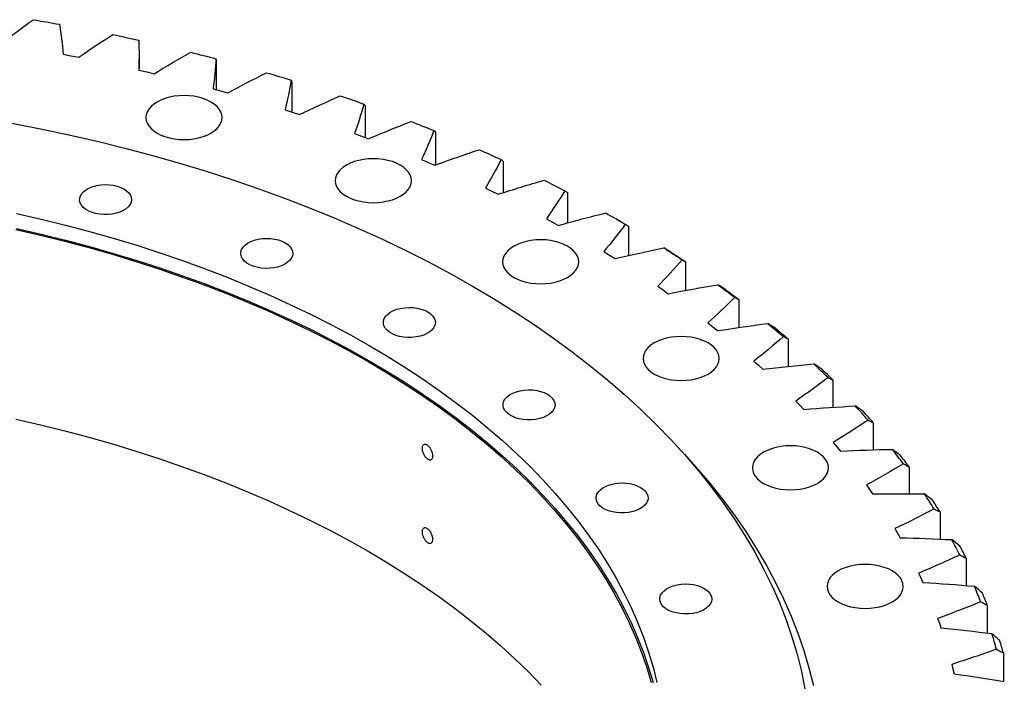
# Model space of a CAD drawing. Header units: millimetres. Extents: x -527 to 6920, y 16328 to 21890.
# Tile 12 of 12: x 4658 to 5188, y 19201 to 19557. Entities that reach past the tile are written whole.
import ezdxf

# ---------------------------------------------------------------- set-up
doc = ezdxf.new("R2010")
doc.units = ezdxf.units.MM
doc.header["$LTSCALE"] = 20

msp = doc.modelspace()

# ---------------------------------------------------------------- linework, layer by layer
at = {"color": 7, "linetype": 'Continuous', "lineweight": 25}
for p, q in [((4681.18, 19538.45), (4685.44, 19537.65)), ((4685.44, 19537.65), (4689.67, 19536.81)), ((4722.16, 19529.87), (4722.16, 19536.16)), ((4763.66, 19535.23), (4763.66, 19519.43)), ((4722.06, 19529.89), (4726.22, 19528.94)), ((4726.22, 19528.94), (4730.36, 19527.95)), ((4761.95, 19519.9), (4766, 19518.8)), ((4804.39, 19523.74), (4804.39, 19507.34)), ((4766, 19518.8), (4770.03, 19517.67)), ((4843.82, 19510.83), (4843.82, 19493.68)), ((4800.7, 19508.51), (4804.63, 19507.27)), ((4804.63, 19507.27), (4808.52, 19505.99)), ((4838.16, 19495.76), (4841.95, 19494.38)), ((4841.95, 19494.38), (4845.7, 19492.97)), ((4881.79, 19496.54), (4881.79, 19478.79)), ((4874.19, 19481.7), (4877.82, 19480.19)), ((4877.82, 19480.19), (4881.41, 19478.65)), ((4918.17, 19480.93), (4918.17, 19463.92)), ((4908.65, 19466.39), (4912.12, 19464.76)), ((4912.12, 19464.76), (4915.54, 19463.09)), ((4952.81, 19464.05), (4952.81, 19447.66)), ((4941.42, 19449.89), (4944.7, 19448.14)), ((4944.7, 19448.14), (4947.94, 19446.35)), ((4981.58, 19448.31), (4978.75, 19449.94)), ((4985.59, 19445.97), (4985.59, 19430.1)), ((4972.36, 19432.25), (4975.45, 19430.38)), ((4975.45, 19430.38), (4978.49, 19428.49)), ((5016.38, 19426.77), (5016.38, 19411.31)), ((5001.36, 19413.55), (5004.25, 19411.57)), ((5004.25, 19411.57), (5007.08, 19409.57)), ((5045.06, 19406.5), (5045.06, 19391.38)), ((5028.31, 19393.85), (5030.98, 19391.78)), ((5030.98, 19391.78), (5033.6, 19389.68)), ((5071.53, 19385.26), (5071.53, 19370.39)), ((5053.11, 19373.23), (5055.56, 19371.07)), ((5055.56, 19371.07), (5057.94, 19368.88)), ((5095.68, 19363.11), (5095.68, 19348.42)), ((5075.67, 19351.77), (5077.88, 19349.52)), ((5077.88, 19349.52), (5080.03, 19347.25)), ((5117.43, 19340.15), (5117.43, 19325.54)), ((5095.89, 19329.55), (5097.86, 19327.23)), ((5097.86, 19327.23), (5099.76, 19324.89)), ((5136.68, 19316.46), (5136.68, 19301.86)), ((5113.71, 19306.65), (5115.42, 19304.26)), ((5115.42, 19304.26), (5117.07, 19301.86)), ((5153.37, 19292.13), (5153.37, 19277.48)), ((5129.05, 19283.16), (5130.51, 19280.72)), ((5130.51, 19280.72), (5131.89, 19278.26)), ((5167.44, 19267.25), (5167.44, 19252.48)), ((5141.86, 19259.17), (5143.05, 19256.68)), ((5143.05, 19256.68), (5144.17, 19254.18)), ((5178.82, 19241.92), (5178.82, 19226.96)), ((5152.08, 19234.77), (5153.01, 19232.24)), ((5153.01, 19232.24), (5153.86, 19229.71)), ((5187.49, 19216.24), (5187.49, 19201)), ((5159.68, 19210.05), (5160.34, 19207.5)), ((5160.34, 19207.5), (5160.92, 19204.94))]:
    msp.add_line(p, q, dxfattribs=at)
at = {"color": 7, "linetype": 'Continuous', "lineweight": 25, "flags": 128}
for points in [[(4665.06, 19557.02), (4666.85, 19556.72), (4668.64, 19556.42), (4670.42, 19556.11), (4672.2, 19555.8), (4673.99, 19555.49), (4675.77, 19555.18), (4677.55, 19554.86), (4679.32, 19554.54)], [(4707.95, 19549), (4709.7, 19548.64), (4711.45, 19548.27), (4713.2, 19547.9), (4714.95, 19547.53), (4716.7, 19547.16), (4718.44, 19546.78), (4720.18, 19546.4), (4721.92, 19546.02)], [(4749.91, 19539.47), (4751.62, 19539.05), (4753.32, 19538.62), (4755.03, 19538.19), (4756.73, 19537.76), (4758.44, 19537.32), (4760.14, 19536.88), (4761.84, 19536.44), (4763.53, 19536)], [(4790.76, 19528.47), (4792.43, 19527.99), (4794.08, 19527.5), (4795.74, 19527.01), (4797.4, 19526.51), (4799.05, 19526.02), (4800.7, 19525.52), (4802.35, 19525.02), (4803.99, 19524.52)], [(4731.84, 19495.98), (4733.85, 19494.96), (4736.08, 19494.1), (4738.49, 19493.41), (4741.03, 19492.92), (4743.66, 19492.61), (4746.33, 19492.51), (4749.01, 19492.61), (4751.64, 19492.92), (4754.18, 19493.41), (4756.58, 19494.1), (4758.81, 19494.96), (4760.83, 19495.98), (4762.6, 19497.14), (4764.08, 19498.43), (4765.27, 19499.82), (4766.13, 19501.28), (4766.66, 19502.8), (4766.83, 19504.35), (4766.66, 19505.89), (4766.13, 19507.41), (4765.27, 19508.88), (4764.08, 19510.26), (4762.6, 19511.55), (4760.83, 19512.72), (4758.81, 19513.74), (4756.58, 19514.6), (4754.18, 19515.28), (4751.64, 19515.78), (4749.01, 19516.08), (4746.33, 19516.18), (4743.66, 19516.08), (4741.03, 19515.78), (4738.49, 19515.28), (4736.08, 19514.6), (4733.85, 19513.74), (4731.84, 19512.72), (4730.07, 19511.55), (4728.58, 19510.26), (4727.39, 19508.88), (4726.53, 19507.41), (4726.01, 19505.89), (4725.83, 19504.35), (4726.01, 19502.8), (4726.53, 19501.28), (4727.39, 19499.82), (4728.58, 19498.43), (4730.07, 19497.14), (4731.84, 19495.98)], [(4830.37, 19516.04), (4831.98, 19515.49), (4833.58, 19514.95), (4835.18, 19514.4), (4836.78, 19513.85), (4838.38, 19513.3), (4839.97, 19512.74), (4841.57, 19512.18), (4843.15, 19511.62)], [(4653.58, 19501.4), (4669.03, 19498.37), (4684.33, 19495.11), (4699.48, 19491.63), (4714.46, 19487.91), (4729.27, 19483.97), (4743.9, 19479.8), (4758.33, 19475.42), (4772.56, 19470.82), (4786.58, 19466), (4800.37, 19460.98), (4813.94, 19455.75), (4827.25, 19450.32), (4840.32, 19444.68), (4853.13, 19438.85), (4865.67, 19432.83), (4877.93, 19426.62), (4889.91, 19420.23), (4901.59, 19413.66)], [(4868.58, 19502.22), (4870.12, 19501.62), (4871.67, 19501.02), (4873.21, 19500.42), (4874.74, 19499.81), (4876.28, 19499.2), (4877.81, 19498.59), (4879.34, 19497.98), (4880.87, 19497.36)], [(4905.24, 19487.07), (4906.72, 19486.42), (4908.19, 19485.76), (4909.67, 19485.11), (4911.14, 19484.45), (4912.6, 19483.79), (4914.07, 19483.12), (4915.53, 19482.45), (4916.99, 19481.79)], [(4833.73, 19462.02), (4835.75, 19461), (4837.98, 19460.14), (4840.38, 19459.45), (4842.92, 19458.95), (4845.55, 19458.65), (4848.23, 19458.55), (4850.9, 19458.65), (4853.53, 19458.95), (4856.07, 19459.45), (4858.48, 19460.14), (4860.71, 19461), (4862.72, 19462.02), (4864.49, 19463.18), (4865.98, 19464.47), (4867.17, 19465.86), (4868.03, 19467.32), (4868.55, 19468.84), (4868.73, 19470.39), (4868.55, 19471.93), (4868.03, 19473.45), (4867.17, 19474.91), (4865.98, 19476.3), (4864.49, 19477.59), (4862.72, 19478.75), (4860.71, 19479.77), (4858.48, 19480.63), (4856.07, 19481.32), (4853.53, 19481.82), (4850.9, 19482.12), (4848.23, 19482.22), (4845.55, 19482.12), (4842.92, 19481.82), (4840.38, 19481.32), (4837.98, 19480.63), (4835.75, 19479.77), (4833.73, 19478.75), (4831.96, 19477.59), (4830.47, 19476.3), (4829.29, 19474.91), (4828.43, 19473.45), (4827.9, 19471.93), (4827.73, 19470.39), (4827.9, 19468.84), (4828.43, 19467.32), (4829.29, 19465.86), (4830.47, 19464.47), (4831.96, 19463.18), (4833.73, 19462.02)], [(4713.97, 19465.91), (4715.43, 19464.92), (4716.59, 19463.8), (4717.44, 19462.6), (4717.93, 19461.33), (4718.07, 19460.03), (4717.84, 19458.74), (4717.26, 19457.48), (4716.33, 19456.29), (4715.09, 19455.21), (4713.56, 19454.25), (4711.79, 19453.45), (4709.82, 19452.82), (4707.69, 19452.39), (4705.48, 19452.15), (4703.22, 19452.13), (4700.99, 19452.31), (4698.84, 19452.69), (4696.83, 19453.28), (4695, 19454.04), (4693.41, 19454.96), (4692.09, 19456.01), (4691.08, 19457.17), (4690.41, 19458.42), (4690.1, 19459.7), (4690.14, 19461), (4690.55, 19462.28), (4691.3, 19463.51), (4692.39, 19464.65), (4693.78, 19465.67), (4695.44, 19466.55), (4697.32, 19467.27), (4699.37, 19467.81), (4701.55, 19468.14), (4703.79, 19468.27), (4706.04, 19468.19), (4708.23, 19467.91), (4710.32, 19467.42), (4712.25, 19466.75), (4713.97, 19465.91)], [(4940.22, 19470.65), (4941.62, 19469.95), (4943.02, 19469.24), (4944.42, 19468.53), (4945.82, 19467.82), (4947.21, 19467.11), (4948.6, 19466.39), (4949.99, 19465.68), (4951.38, 19464.96)], [(4656.2, 19452.81), (4669.44, 19449.76), (4682.53, 19446.51), (4695.48, 19443.06), (4708.26, 19439.43), (4720.88, 19435.59), (4733.31, 19431.57), (4745.56, 19427.37), (4757.62, 19422.97), (4769.47, 19418.4), (4781.11, 19413.65), (4792.53, 19408.73), (4803.73, 19403.63), (4814.69, 19398.37), (4825.41, 19392.95), (4835.87, 19387.36), (4846.08, 19381.62)], [(4973.37, 19453.02), (4974.7, 19452.26), (4976.03, 19451.51), (4977.35, 19450.75), (4978.67, 19449.99), (4979.98, 19449.23), (4981.29, 19448.47), (4982.6, 19447.7), (4983.91, 19446.94)], [(4981.58, 19448.31), (4982.52, 19447.76), (4983.55, 19447.17), (4984.57, 19446.57), (4985.59, 19445.97)], [(4655.84, 19444.1), (4669.05, 19441.06), (4682.13, 19437.82), (4695.05, 19434.38), (4707.81, 19430.75), (4720.4, 19426.92), (4732.81, 19422.91), (4745.04, 19418.71), (4757.08, 19414.32), (4768.91, 19409.76), (4780.53, 19405.02), (4791.93, 19400.11), (4803.1, 19395.02), (4814.04, 19389.77), (4824.74, 19384.35), (4835.18, 19378.78), (4845.38, 19373.05)], [(4656.2, 19444.64), (4669.44, 19441.59), (4682.53, 19438.34), (4695.48, 19434.9), (4708.26, 19431.26), (4720.88, 19427.43), (4733.31, 19423.41), (4745.56, 19419.2), (4757.62, 19414.81), (4769.47, 19410.24), (4781.11, 19405.49), (4792.53, 19400.56), (4803.73, 19395.47), (4814.69, 19390.21), (4825.41, 19384.78), (4835.87, 19379.2), (4846.08, 19373.45)], [(4800.77, 19436.98), (4802.23, 19435.99), (4803.4, 19434.87), (4804.24, 19433.67), (4804.73, 19432.4), (4804.87, 19431.1), (4804.64, 19429.81), (4804.06, 19428.55), (4803.13, 19427.36), (4801.89, 19426.28), (4800.36, 19425.32), (4798.59, 19424.52), (4796.62, 19423.89), (4794.49, 19423.46), (4792.28, 19423.22), (4790.03, 19423.19), (4787.79, 19423.38), (4785.64, 19423.76), (4783.63, 19424.35), (4781.8, 19425.11), (4780.21, 19426.03), (4778.89, 19427.08), (4777.88, 19428.24), (4777.21, 19429.49), (4776.9, 19430.77), (4776.94, 19432.07), (4777.35, 19433.35), (4778.1, 19434.58), (4779.19, 19435.72), (4780.58, 19436.74), (4782.24, 19437.62), (4784.12, 19438.34), (4786.17, 19438.87), (4788.35, 19439.21), (4790.59, 19439.34), (4792.84, 19439.26), (4795.04, 19438.98), (4797.13, 19438.49), (4799.05, 19437.82), (4800.77, 19436.98)], [(4923.87, 19418.36), (4925.88, 19417.34), (4928.11, 19416.48), (4930.52, 19415.79), (4933.06, 19415.29), (4935.69, 19414.99), (4938.36, 19414.89), (4941.04, 19414.99), (4943.67, 19415.29), (4946.21, 19415.79), (4948.61, 19416.48), (4950.84, 19417.34), (4952.86, 19418.36), (4954.62, 19419.52), (4956.11, 19420.81), (4957.3, 19422.2), (4958.16, 19423.66), (4958.69, 19425.18), (4958.86, 19426.72), (4958.69, 19428.27), (4958.16, 19429.79), (4957.3, 19431.25), (4956.11, 19432.64), (4954.62, 19433.93), (4952.86, 19435.09), (4950.84, 19436.11), (4948.61, 19436.97), (4946.21, 19437.66), (4943.67, 19438.16), (4941.04, 19438.46), (4938.36, 19438.56), (4935.69, 19438.46), (4933.06, 19438.16), (4930.52, 19437.66), (4928.11, 19436.97), (4925.88, 19436.11), (4923.87, 19435.09), (4922.1, 19433.93), (4920.61, 19432.64), (4919.42, 19431.25), (4918.56, 19429.79), (4918.04, 19428.27), (4917.86, 19426.72), (4918.04, 19425.18), (4918.56, 19423.66), (4919.42, 19422.2), (4920.61, 19420.81), (4922.1, 19419.52), (4923.87, 19418.36)], [(5004.59, 19434.24), (5005.83, 19433.44), (5007.08, 19432.64), (5008.31, 19431.84), (5009.55, 19431.03), (5010.78, 19430.22), (5012.01, 19429.42), (5013.23, 19428.61), (5014.45, 19427.79)], [(5008.67, 19431.8), (5009.65, 19431.18), (5010.61, 19430.55), (5011.58, 19429.92), (5012.55, 19429.29), (5013.51, 19428.66), (5014.47, 19428.03), (5015.43, 19427.4), (5016.38, 19426.77)], [(4901.59, 19413.66), (4912.97, 19406.92), (4924.04, 19400.01), (4934.8, 19392.93), (4945.23, 19385.69), (4955.32, 19378.29), (4965.08, 19370.75), (4974.49, 19363.06), (4983.56, 19355.23), (4992.26, 19347.27), (5000.6, 19339.18), (5008.57, 19330.96), (5016.16, 19322.63), (5023.37, 19314.19), (5030.2, 19305.64), (5036.64, 19296.98), (5042.68, 19288.24), (5048.33, 19279.41), (5053.57, 19270.49), (5058.41, 19261.5), (5062.84, 19252.44), (5066.85, 19243.31), (5070.45, 19234.13), (5073.63, 19224.89), (5076.39, 19215.61), (5078.73, 19206.3), (5080.65, 19196.95)], [(5033.74, 19414.38), (5034.9, 19413.54), (5036.05, 19412.7), (5037.2, 19411.85), (5038.35, 19411.01), (5039.49, 19410.16), (5040.63, 19409.31), (5041.77, 19408.46), (5042.9, 19407.6)], [(5037.91, 19411.8), (5038.81, 19411.14), (5039.71, 19410.48), (5040.61, 19409.82), (5041.5, 19409.16), (5042.4, 19408.5), (5043.29, 19407.83), (5044.18, 19407.17), (5045.06, 19406.5)], [(4877.55, 19399.78), (4879.01, 19398.79), (4880.18, 19397.68), (4881.02, 19396.47), (4881.51, 19395.21), (4881.65, 19393.91), (4881.42, 19392.61), (4880.84, 19391.36), (4879.91, 19390.17), (4878.67, 19389.09), (4877.14, 19388.13), (4875.37, 19387.33), (4873.4, 19386.7), (4871.27, 19386.26), (4869.06, 19386.03), (4866.81, 19386), (4864.57, 19386.18), (4862.42, 19386.57), (4860.41, 19387.15), (4858.58, 19387.91), (4856.99, 19388.83), (4855.67, 19389.89), (4854.66, 19391.05), (4853.99, 19392.29), (4853.68, 19393.58), (4853.72, 19394.88), (4854.13, 19396.16), (4854.88, 19397.39), (4855.97, 19398.53), (4857.36, 19399.55), (4859.02, 19400.43), (4860.9, 19401.15), (4862.95, 19401.68), (4865.13, 19402.02), (4867.37, 19402.15), (4869.62, 19402.07), (4871.82, 19401.79), (4873.91, 19401.3), (4875.83, 19400.63), (4877.55, 19399.78)], [(5060.72, 19393.53), (5061.79, 19392.65), (5062.85, 19391.77), (5063.91, 19390.89), (5064.96, 19390), (5066.01, 19389.11), (5067.06, 19388.22), (5068.1, 19387.33), (5069.14, 19386.44)], [(5064.95, 19390.8), (5065.79, 19390.11), (5066.61, 19389.42), (5067.44, 19388.73), (5068.26, 19388.04), (5069.08, 19387.34), (5069.9, 19386.65), (5070.72, 19385.96), (5071.53, 19385.26)], [(4999.5, 19366.32), (5001.51, 19365.3), (5003.74, 19364.44), (5006.15, 19363.76), (5008.69, 19363.26), (5011.32, 19362.96), (5013.99, 19362.86), (5016.67, 19362.96), (5019.3, 19363.26), (5021.84, 19363.76), (5024.24, 19364.44), (5026.47, 19365.3), (5028.49, 19366.32), (5030.26, 19367.49), (5031.75, 19368.77), (5032.93, 19370.16), (5033.79, 19371.63), (5034.32, 19373.15), (5034.49, 19374.69), (5034.32, 19376.24), (5033.79, 19377.75), (5032.93, 19379.22), (5031.75, 19380.61), (5030.26, 19381.9), (5028.49, 19383.06), (5026.47, 19384.08), (5024.24, 19384.94), (5021.84, 19385.63), (5019.3, 19386.12), (5016.67, 19386.42), (5013.99, 19386.53), (5011.32, 19386.42), (5008.69, 19386.12), (5006.15, 19385.63), (5003.74, 19384.94), (5001.51, 19384.08), (4999.5, 19383.06), (4997.73, 19381.9), (4996.24, 19380.61), (4995.05, 19379.22), (4994.19, 19377.75), (4993.67, 19376.24), (4993.49, 19374.69), (4993.67, 19373.15), (4994.19, 19371.63), (4995.05, 19370.16), (4996.24, 19368.77), (4997.73, 19367.49), (4999.5, 19366.32)], [(4846.08, 19381.62), (4856.03, 19375.72), (4865.71, 19369.68), (4875.11, 19363.5), (4884.22, 19357.17), (4893.04, 19350.71), (4901.57, 19344.11), (4909.8, 19337.39), (4917.72, 19330.55), (4925.33, 19323.59), (4932.61, 19316.52), (4939.58, 19309.34), (4946.22, 19302.06), (4952.52, 19294.68), (4958.49, 19287.2), (4964.12, 19279.64), (4969.4, 19272), (4974.33, 19264.28), (4978.91, 19256.49), (4983.14, 19248.63), (4987.01, 19240.71), (4990.52, 19232.73), (4993.67, 19224.71), (4996.45, 19216.63), (4998.86, 19208.52), (5000.91, 19200.38)], [(4845.38, 19373.05), (4855.31, 19367.16), (4864.96, 19361.13), (4874.34, 19354.95), (4883.44, 19348.64), (4892.25, 19342.19), (4900.76, 19335.61), (4908.98, 19328.9), (4916.88, 19322.07), (4924.47, 19315.12), (4931.75, 19308.06), (4938.7, 19300.9), (4945.33, 19293.63), (4951.62, 19286.26), (4957.58, 19278.8), (4963.19, 19271.26), (4968.47, 19263.63), (4973.39, 19255.92), (4977.96, 19248.14), (4982.18, 19240.3), (4986.04, 19232.39), (4989.55, 19224.43), (4992.69, 19216.42), (4995.46, 19208.36), (4997.87, 19200.27)], [(4846.08, 19373.45), (4856.03, 19367.56), (4865.71, 19361.52), (4875.11, 19355.33), (4884.22, 19349), (4893.04, 19342.54), (4901.57, 19335.95), (4909.8, 19329.23), (4917.72, 19322.38), (4925.33, 19315.43), (4932.61, 19308.35), (4939.58, 19301.17), (4946.22, 19293.89), (4952.52, 19286.51), (4958.49, 19279.04), (4964.12, 19271.48), (4969.4, 19263.83), (4974.33, 19256.11), (4978.91, 19248.32), (4983.14, 19240.46), (4987.01, 19232.54), (4990.52, 19224.57), (4993.67, 19216.54), (4996.45, 19208.47), (4998.86, 19200.36)], [(4941.98, 19355.46), (4943.44, 19354.47), (4944.6, 19353.36), (4945.44, 19352.15), (4945.94, 19350.88), (4946.07, 19349.58), (4945.85, 19348.29), (4945.26, 19347.03), (4944.34, 19345.85), (4943.1, 19344.76), (4941.57, 19343.81), (4939.8, 19343), (4937.82, 19342.38), (4935.7, 19341.94), (4933.48, 19341.7), (4931.23, 19341.68), (4929, 19341.86), (4926.85, 19342.25), (4924.83, 19342.83), (4923.01, 19343.59), (4921.41, 19344.51), (4920.1, 19345.56), (4919.09, 19346.73), (4918.42, 19347.97), (4918.1, 19349.26), (4918.15, 19350.56), (4918.55, 19351.84), (4919.31, 19353.06), (4920.4, 19354.2), (4921.79, 19355.23), (4923.44, 19356.11), (4925.32, 19356.82), (4927.38, 19357.36), (4929.55, 19357.69), (4931.79, 19357.83), (4934.04, 19357.75), (4936.24, 19357.46), (4938.33, 19356.98), (4940.26, 19356.3), (4941.98, 19355.46)], [(4655.84, 19342.04), (4669.05, 19338.99), (4682.13, 19335.75), (4695.05, 19332.31), (4707.81, 19328.68), (4720.4, 19324.85), (4732.81, 19320.84), (4745.04, 19316.64), (4757.08, 19312.26), (4768.91, 19307.69), (4780.53, 19302.95), (4791.93, 19298.04), (4803.1, 19292.95), (4814.04, 19287.7), (4824.74, 19282.29), (4835.18, 19276.71), (4845.38, 19270.98)], [(5058.33, 19307.5), (5060.34, 19306.48), (5062.57, 19305.62), (5064.98, 19304.93), (5067.52, 19304.44), (5070.15, 19304.13), (5072.82, 19304.03), (5075.5, 19304.13), (5078.13, 19304.44), (5080.67, 19304.93), (5083.07, 19305.62), (5085.3, 19306.48), (5087.32, 19307.5), (5089.09, 19308.66), (5090.58, 19309.95), (5091.76, 19311.34), (5092.62, 19312.81), (5093.15, 19314.32), (5093.32, 19315.87), (5093.15, 19317.41), (5092.62, 19318.93), (5091.76, 19320.4), (5090.58, 19321.79), (5089.09, 19323.07), (5087.32, 19324.24), (5085.3, 19325.26), (5083.07, 19326.12), (5080.67, 19326.8), (5078.13, 19327.3), (5075.5, 19327.6), (5072.82, 19327.7), (5070.15, 19327.6), (5067.52, 19327.3), (5064.98, 19326.8), (5062.57, 19326.12), (5060.34, 19325.26), (5058.33, 19324.24), (5056.56, 19323.07), (5055.07, 19321.79), (5053.88, 19320.4), (5053.02, 19318.93), (5052.5, 19317.41), (5052.32, 19315.87), (5052.5, 19314.32), (5053.02, 19312.81), (5053.88, 19311.34), (5055.07, 19309.95), (5056.56, 19308.66), (5058.33, 19307.5)], [(5015.72, 19323.13), (5021.95, 19316.25), (5029.24, 19307.72), (5036.14, 19299.08), (5042.65, 19290.34), (5048.75, 19281.5), (5054.46, 19272.57), (5059.75, 19263.57), (5064.64, 19254.48), (5069.11, 19245.32), (5073.17, 19236.1), (5076.81, 19226.82), (5080.02, 19217.49), (5082.81, 19208.12), (5085.18, 19198.7)], [(4992.09, 19305.35), (4993.55, 19304.36), (4994.72, 19303.25), (4995.56, 19302.04), (4996.05, 19300.77), (4996.19, 19299.47), (4995.96, 19298.18), (4995.38, 19296.92), (4994.45, 19295.74), (4993.21, 19294.65), (4991.68, 19293.7), (4989.91, 19292.89), (4987.94, 19292.27), (4985.81, 19291.83), (4983.6, 19291.6), (4981.35, 19291.57), (4979.12, 19291.75), (4976.96, 19292.14), (4974.95, 19292.72), (4973.12, 19293.48), (4971.53, 19294.4), (4970.21, 19295.46), (4969.2, 19296.62), (4968.53, 19297.86), (4968.22, 19299.15), (4968.26, 19300.45), (4968.67, 19301.73), (4969.42, 19302.95), (4970.51, 19304.09), (4971.9, 19305.12), (4973.56, 19306), (4975.44, 19306.72), (4977.49, 19307.25), (4979.67, 19307.59), (4981.91, 19307.72), (4984.16, 19307.64), (4986.36, 19307.35), (4988.45, 19306.87), (4990.37, 19306.19), (4992.09, 19305.35)], [(4845.38, 19270.98), (4855.31, 19265.09), (4864.96, 19259.06), (4874.34, 19252.89), (4883.44, 19246.57), (4892.25, 19240.12), (4900.76, 19233.54), (4908.98, 19226.83), (4916.88, 19220), (4924.47, 19213.06), (4931.75, 19206), (4938.7, 19198.83)], [(5098.57, 19243.67), (5100.58, 19242.65), (5102.81, 19241.79), (5105.22, 19241.11), (5107.76, 19240.61), (5110.39, 19240.31), (5113.06, 19240.21), (5115.74, 19240.31), (5118.37, 19240.61), (5120.91, 19241.11), (5123.31, 19241.79), (5125.54, 19242.65), (5127.56, 19243.67), (5129.33, 19244.84), (5130.82, 19246.12), (5132, 19247.51), (5132.87, 19248.98), (5133.39, 19250.5), (5133.56, 19252.04), (5133.39, 19253.59), (5132.87, 19255.1), (5132, 19256.57), (5130.82, 19257.96), (5129.33, 19259.24), (5127.56, 19260.41), (5125.54, 19261.43), (5123.31, 19262.29), (5120.91, 19262.97), (5118.37, 19263.47), (5115.74, 19263.77), (5113.06, 19263.87), (5110.39, 19263.77), (5107.76, 19263.47), (5105.22, 19262.97), (5102.81, 19262.29), (5100.58, 19261.43), (5098.57, 19260.41), (5096.8, 19259.24), (5095.31, 19257.96), (5094.12, 19256.57), (5093.26, 19255.1), (5092.74, 19253.59), (5092.56, 19252.04), (5092.74, 19250.5), (5093.26, 19248.98), (5094.12, 19247.51), (5095.31, 19246.12), (5096.8, 19244.84), (5098.57, 19243.67)], [(5026.37, 19250.98), (5027.83, 19249.99), (5029, 19248.88), (5029.84, 19247.67), (5030.33, 19246.4), (5030.47, 19245.1), (5030.24, 19243.81), (5029.66, 19242.55), (5028.73, 19241.37), (5027.49, 19240.28), (5025.96, 19239.32), (5024.19, 19238.52), (5022.22, 19237.89), (5020.09, 19237.46), (5017.88, 19237.22), (5015.63, 19237.2), (5013.4, 19237.38), (5011.24, 19237.77), (5009.23, 19238.35), (5007.4, 19239.11), (5005.81, 19240.03), (5004.49, 19241.08), (5003.48, 19242.25), (5002.81, 19243.49), (5002.5, 19244.78), (5002.54, 19246.08), (5002.95, 19247.36), (5003.7, 19248.58), (5004.79, 19249.72), (5006.18, 19250.74), (5007.84, 19251.63), (5009.72, 19252.34), (5011.77, 19252.88), (5013.95, 19253.21), (5016.19, 19253.35), (5018.44, 19253.27), (5020.64, 19252.98), (5022.73, 19252.5), (5024.65, 19251.82), (5026.37, 19250.98)]]:
    msp.add_lwpolyline(points, dxfattribs=at)
at = {"color": 7, "linetype": 'Continuous', "lineweight": 25}
for centre, radius, start, end in [((4769.56, 19036.88), 460.35, 45.3517, 46.6742), ((4771.25, 19032.98), 462.87, 45.4991, 46.5268), ((4803.02, 19069.19), 413.82, 41.1537, 42.5736), ((4804.9, 19065.47), 416.08, 41.3119, 42.4153), ((4834.68, 19095.48), 372.67, 36.6496, 38.1722), ((4836.72, 19091.91), 374.7, 36.8193, 38.0025), ((4863.74, 19115.92), 337.13, 31.8286, 33.4564), ((4865.95, 19112.46), 338.96, 32.01, 33.275), ((4889.48, 19130.9), 307.33, 26.6912, 28.4226), ((4891.83, 19127.52), 309.01, 26.8841, 28.2296), ((4911.24, 19141.04), 283.32, 21.253, 23.0808), ((4913.7, 19137.72), 284.87, 21.4567, 22.8771), ((4928.44, 19147.14), 265.06, 15.5481, 17.4589), ((4931, 19143.85), 266.5, 15.761, 17.246)]:
    msp.add_arc(centre, radius, start, end, dxfattribs=at)
for points in [[(4648.12, 19544.2), (4653.59, 19548.54), (4659.24, 19552.82), (4665.06, 19557.02)], [(4679.32, 19554.54), (4680.15, 19549.18), (4680.77, 19543.82), (4681.18, 19538.45)], [(4689.67, 19536.81), (4695.6, 19540.95), (4701.7, 19545.01), (4707.95, 19549)], [(4721.92, 19546.02), (4722.18, 19540.64), (4722.23, 19535.27), (4722.06, 19529.89)], [(4730.36, 19527.95), (4736.72, 19531.87), (4743.24, 19535.72), (4749.91, 19539.47)], [(4763.53, 19536), (4763.22, 19530.62), (4762.69, 19525.26), (4761.95, 19519.9)], [(4763.53, 19536), (4763.58, 19535.74), (4763.62, 19535.49), (4763.66, 19535.23)], [(4770.03, 19517.67), (4776.79, 19521.36), (4783.71, 19524.96), (4790.76, 19528.47)], [(4803.99, 19524.52), (4803.1, 19519.17), (4802.01, 19513.83), (4800.7, 19508.51)], [(4803.99, 19524.52), (4804.13, 19524.26), (4804.26, 19524), (4804.39, 19523.74)], [(4808.52, 19505.99), (4815.67, 19509.43), (4822.95, 19512.78), (4830.37, 19516.04)], [(4843.15, 19511.62), (4841.7, 19506.31), (4840.03, 19501.02), (4838.16, 19495.76)], [(4843.15, 19511.62), (4843.38, 19511.36), (4843.6, 19511.09), (4843.82, 19510.83)], [(4845.7, 19492.97), (4853.2, 19496.15), (4860.83, 19499.24), (4868.58, 19502.22)], [(4880.87, 19497.36), (4878.84, 19492.11), (4876.62, 19486.89), (4874.19, 19481.7)], [(4880.87, 19497.36), (4881.18, 19497.09), (4881.49, 19496.81), (4881.79, 19496.54)], [(4881.41, 19478.65), (4889.24, 19481.56), (4897.18, 19484.37), (4905.24, 19487.07)], [(4916.99, 19481.79), (4914.41, 19476.62), (4911.63, 19471.49), (4908.65, 19466.39)], [(4916.99, 19481.79), (4917.39, 19481.5), (4917.78, 19481.21), (4918.17, 19480.93)], [(4915.54, 19463.09), (4923.66, 19465.72), (4931.89, 19468.24), (4940.22, 19470.65)], [(4951.38, 19464.96), (4948.25, 19459.89), (4944.93, 19454.87), (4941.42, 19449.89)], [(4951.38, 19464.96), (4951.86, 19464.65), (4952.34, 19464.35), (4952.81, 19464.05)], [(4947.94, 19446.35), (4956.33, 19448.68), (4964.8, 19450.9), (4973.37, 19453.02)], [(4983.91, 19446.94), (4980.25, 19441.99), (4976.4, 19437.09), (4972.36, 19432.25)], [(4983.91, 19446.94), (4984.47, 19446.61), (4985.04, 19446.29), (4985.59, 19445.97)], [(4978.49, 19428.49), (4987.11, 19430.52), (4995.81, 19432.43), (5004.59, 19434.24)], [(5008.67, 19431.8), (5007.31, 19432.62), (5005.95, 19433.43), (5004.59, 19434.24)], [(5014.45, 19427.79), (5010.27, 19422.99), (5005.91, 19418.24), (5001.36, 19413.55)], [(5014.45, 19427.79), (5015.1, 19427.45), (5015.74, 19427.11), (5016.38, 19426.77)], [(5007.08, 19409.57), (5015.9, 19411.29), (5024.79, 19412.9), (5033.74, 19414.38)], [(5037.91, 19411.8), (5036.52, 19412.67), (5035.13, 19413.53), (5033.74, 19414.38)], [(5042.9, 19407.6), (5038.21, 19402.95), (5033.35, 19398.37), (5028.31, 19393.85)], [(5042.9, 19407.6), (5043.63, 19407.23), (5044.35, 19406.87), (5045.06, 19406.5)], [(5033.6, 19389.68), (5042.58, 19391.08), (5051.63, 19392.37), (5060.72, 19393.53)], [(5064.95, 19390.8), (5063.54, 19391.71), (5062.13, 19392.63), (5060.72, 19393.53)], [(5069.14, 19386.44), (5063.97, 19381.97), (5058.63, 19377.56), (5053.11, 19373.23)], [(5069.14, 19386.44), (5069.94, 19386.04), (5070.74, 19385.65), (5071.53, 19385.26)], [(5057.94, 19368.88), (5067.06, 19369.96), (5076.23, 19370.92), (5085.43, 19371.76)], [(5089.71, 19368.88), (5088.28, 19369.84), (5086.85, 19370.8), (5085.43, 19371.76)], [(5093.07, 19364.38), (5087.43, 19360.1), (5081.63, 19355.9), (5075.67, 19351.77)], [(5093.07, 19364.38), (5093.95, 19363.96), (5094.82, 19363.53), (5095.68, 19363.11)], [(5080.03, 19347.25), (5089.24, 19348.01), (5098.49, 19348.64), (5107.77, 19349.16)], [(5112.08, 19346.12), (5110.64, 19347.13), (5109.2, 19348.15), (5107.77, 19349.16)], [(5114.61, 19341.52), (5108.52, 19337.44), (5102.29, 19333.45), (5095.89, 19329.55)], [(5114.61, 19341.52), (5115.55, 19341.06), (5116.49, 19340.6), (5117.43, 19340.15)], [(5099.76, 19324.89), (5109.04, 19325.31), (5118.34, 19325.61), (5127.65, 19325.8)], [(5131.98, 19322.61), (5130.54, 19323.67), (5129.09, 19324.74), (5127.65, 19325.8)], [(5133.67, 19317.93), (5127.16, 19314.08), (5120.51, 19310.32), (5113.71, 19306.65)], [(5133.67, 19317.93), (5134.67, 19317.44), (5135.68, 19316.95), (5136.68, 19316.46)], [(5117.07, 19301.86), (5126.38, 19301.95), (5135.69, 19301.93), (5145.01, 19301.78)], [(5149.34, 19298.43), (5147.89, 19299.55), (5146.45, 19300.66), (5145.01, 19301.78)], [(5150.17, 19293.71), (5143.27, 19290.1), (5136.23, 19286.58), (5129.05, 19283.16)], [(5150.17, 19293.71), (5151.24, 19293.18), (5152.31, 19292.66), (5153.37, 19292.13)], [(5131.89, 19278.26), (5141.2, 19278.02), (5150.49, 19277.66), (5159.77, 19277.19)], [(5164.08, 19273.69), (5162.64, 19274.86), (5161.21, 19276.02), (5159.77, 19277.19)], [(5164.06, 19268.95), (5156.79, 19265.59), (5149.38, 19262.33), (5141.86, 19259.17)], [(5164.06, 19268.95), (5165.19, 19268.38), (5166.32, 19267.82), (5167.44, 19267.25)], [(5144.17, 19254.18), (5153.43, 19253.61), (5162.67, 19252.92), (5171.88, 19252.12)], [(5176.16, 19248.46), (5174.73, 19249.68), (5173.31, 19250.9), (5171.88, 19252.12)], [(5175.29, 19243.75), (5167.67, 19240.65), (5159.93, 19237.66), (5152.08, 19234.77)], [(5175.29, 19243.75), (5176.47, 19243.14), (5177.65, 19242.53), (5178.82, 19241.92)], [(5153.86, 19229.71), (5163.04, 19228.81), (5172.18, 19227.8), (5181.29, 19226.66)], [(5185.53, 19222.86), (5184.12, 19224.13), (5182.7, 19225.4), (5181.29, 19226.66)], [(5183.8, 19218.19), (5175.87, 19215.37), (5167.83, 19212.66), (5159.68, 19210.05)], [(5183.8, 19218.19), (5185.03, 19217.53), (5186.26, 19216.88), (5187.49, 19216.24)], [(5160.92, 19204.94), (5169.99, 19203.72), (5179.01, 19202.38), (5187.98, 19200.92)]]:
    msp.add_open_spline(points, degree=3, dxfattribs=at)
for points in [[(4880.29, 19322.29), (4880.29, 19322.05), (4880.27, 19321.82), (4880.2, 19321.4), (4880.14, 19321.21), (4880, 19320.86), (4879.91, 19320.71), (4879.7, 19320.46), (4879.58, 19320.35), (4879.31, 19320.2), (4879.17, 19320.15), (4878.86, 19320.1), (4878.69, 19320.1), (4878.34, 19320.16), (4878.16, 19320.21), (4877.79, 19320.38), (4877.6, 19320.48), (4877.22, 19320.74), (4877.03, 19320.9), (4876.66, 19321.24), (4876.48, 19321.44), (4876.13, 19321.86), (4875.96, 19322.09), (4875.64, 19322.57), (4875.49, 19322.83), (4875.22, 19323.35), (4875.1, 19323.62), (4874.89, 19324.16), (4874.8, 19324.44), (4874.65, 19324.98), (4874.6, 19325.25), (4874.52, 19325.77), (4874.5, 19326.03), (4874.5, 19326.51), (4874.52, 19326.73), (4874.6, 19327.16), (4874.65, 19327.35), (4874.8, 19327.7), (4874.89, 19327.85), (4875.1, 19328.11), (4875.22, 19328.21), (4875.49, 19328.37), (4875.64, 19328.42), (4875.95, 19328.47), (4876.12, 19328.47), (4876.47, 19328.41), (4876.66, 19328.36), (4877.03, 19328.2), (4877.22, 19328.09), (4877.6, 19327.83), (4877.79, 19327.68), (4878.15, 19327.33), (4878.34, 19327.13), (4878.69, 19326.71), (4878.85, 19326.48), (4879.16, 19326), (4879.31, 19325.74), (4879.58, 19325.22), (4879.7, 19324.95), (4879.91, 19324.4), (4880, 19324.12), (4880.14, 19323.58), (4880.19, 19323.31), (4880.27, 19322.79), (4880.29, 19322.53), (4880.29, 19322.29)], [(4880.29, 19277.38), (4880.29, 19277.14), (4880.27, 19276.91), (4880.2, 19276.49), (4880.14, 19276.3), (4880, 19275.95), (4879.91, 19275.8), (4879.7, 19275.55), (4879.58, 19275.44), (4879.31, 19275.29), (4879.17, 19275.24), (4878.86, 19275.19), (4878.69, 19275.19), (4878.34, 19275.25), (4878.16, 19275.3), (4877.79, 19275.47), (4877.6, 19275.57), (4877.22, 19275.83), (4877.03, 19275.99), (4876.66, 19276.33), (4876.48, 19276.53), (4876.13, 19276.95), (4875.96, 19277.18), (4875.64, 19277.66), (4875.49, 19277.92), (4875.22, 19278.44), (4875.1, 19278.71), (4874.89, 19279.25), (4874.8, 19279.53), (4874.65, 19280.07), (4874.6, 19280.34), (4874.52, 19280.86), (4874.5, 19281.12), (4874.5, 19281.6), (4874.52, 19281.82), (4874.6, 19282.25), (4874.65, 19282.44), (4874.8, 19282.79), (4874.89, 19282.94), (4875.1, 19283.2), (4875.22, 19283.3), (4875.49, 19283.46), (4875.64, 19283.51), (4875.95, 19283.56), (4876.12, 19283.56), (4876.47, 19283.5), (4876.66, 19283.45), (4877.03, 19283.29), (4877.22, 19283.18), (4877.6, 19282.92), (4877.79, 19282.77), (4878.15, 19282.42), (4878.34, 19282.22), (4878.69, 19281.8), (4878.85, 19281.57), (4879.16, 19281.09), (4879.31, 19280.83), (4879.58, 19280.31), (4879.7, 19280.04), (4879.91, 19279.49), (4880, 19279.21), (4880.14, 19278.67), (4880.19, 19278.4), (4880.27, 19277.88), (4880.29, 19277.62), (4880.29, 19277.38)]]:
    msp.add_open_spline(points, degree=3, knots=[0, 0, 0, 0, 0.03125, 0.03125, 0.0625, 0.0625, 0.09375, 0.09375, 0.125, 0.125, 0.15625, 0.15625, 0.1875, 0.1875, 0.21875, 0.21875, 0.25, 0.25, 0.28125, 0.28125, 0.3125, 0.3125, 0.34375, 0.34375, 0.375, 0.375, 0.40625, 0.40625, 0.4375, 0.4375, 0.46875, 0.46875, 0.5, 0.5, 0.53125, 0.53125, 0.5625, 0.5625, 0.59375, 0.59375, 0.625, 0.625, 0.65625, 0.65625, 0.6875, 0.6875, 0.71875, 0.71875, 0.75, 0.75, 0.78125, 0.78125, 0.8125, 0.8125, 0.84375, 0.84375, 0.875, 0.875, 0.90625, 0.90625, 0.9375, 0.9375, 0.96875, 0.96875, 1, 1, 1, 1], dxfattribs=at)

doc.saveas('drawing.dxf')
